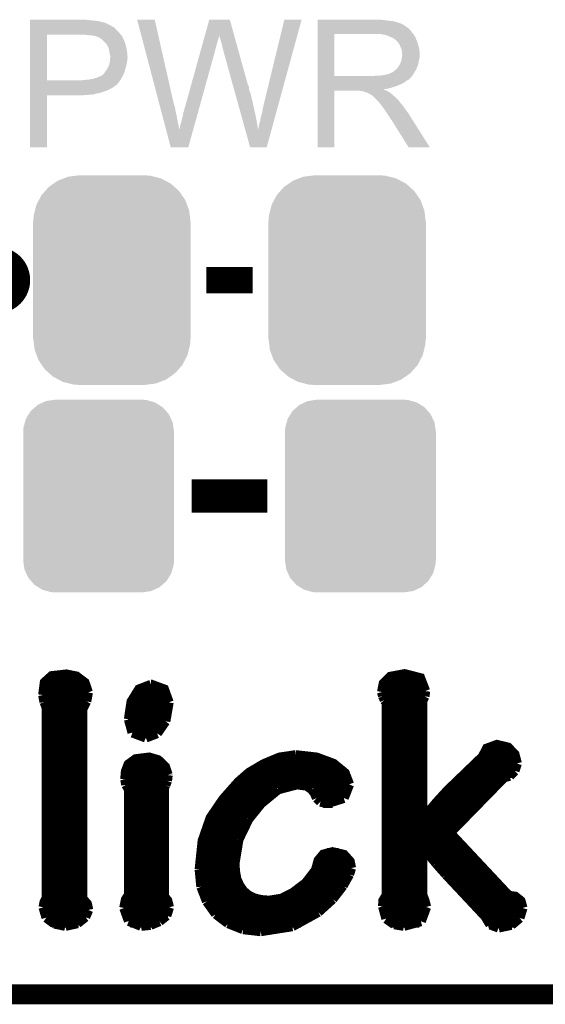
# Model space of a CAD drawing. Extents: x -1.3 to 24.2, y -3.9 to 53.4.
# Tile 9 of 54: x 14.4 to 18.4, y -3.9 to 3.6. Entities that reach past the tile are written whole.
import ezdxf

# ---------------------------------------------------------------- set-up
doc = ezdxf.new("R2010")
doc.units = 0
doc.layers.get('0').update_dxf_attribs({"linetype": 'CONTINUOUS'})
for name, color, linetype in [('SERVO_3_CLICK_V101_GKO', 14, 'CONTINUOUS'), ('SERVO_3_CLICK_V101_GTO', 12, 'CONTINUOUS'), ('SERVO_3_CLICK_V101_GTS', 13, 'CONTINUOUS')]:
    doc.layers.add(name, color=color, linetype=linetype)

# ---------------------------------------------------------------- blocks, each defined once
blk = doc.blocks.new('CUSTOM_59')
for points in [[(-0.518606, 0.650592), (-0.486794, 0.678626), (0.515276, 0.650592), (0.490572, 0.678626)], [(-0.486794, 0.678626), (-0.465932, 0.697008), (0.490572, 0.678626), (0.461224, 0.697008)], [(-0.465932, 0.697008), (-0.425122, 0.715892), (0.461224, 0.697008), (0.431072, 0.715892)], [(-0.425122, 0.715892), (-0.402214, 0.726492), (0.431072, 0.715892), (0.392864, 0.726492)], [(-0.402214, 0.726492), (-0.346074, 0.73466), (0.392864, 0.726492), (0.36342, 0.73466)], [(-0.346074, 0.73466), (-0.33274, 0.7366), (0.36342, 0.73466), (0.33274, 0.7366)], [(-0.555872, 0.591092), (-0.53404, 0.625952), (0.55312, 0.591092), (0.536988, 0.625952)], [(-0.53404, 0.625952), (-0.518606, 0.650592), (0.536988, 0.625952), (0.515276, 0.650592)], [(-0.57464, 0.52344), (-0.563878, 0.562234), (0.572118, 0.52344), (0.566472, 0.562234)], [(-0.563878, 0.562234), (-0.555872, 0.591092), (0.566472, 0.562234), (0.55312, 0.591092)], [(-0.57658, 0.49276), (-0.57464, 0.52344), (0.57658, 0.49276), (0.572118, 0.52344)], [(-0.57658, -0.49276), (-0.57658, 0.49276), (0.57658, -0.49276), (0.57658, 0.49276)], [(-0.572116, -0.52344), (-0.57658, -0.49276), (0.57464, -0.52344), (0.57658, -0.49276)], [(-0.566472, -0.562234), (-0.572116, -0.52344), (0.563876, -0.562234), (0.57464, -0.52344)], [(-0.553118, -0.591092), (-0.566472, -0.562234), (0.555872, -0.591092), (0.563876, -0.562234)], [(-0.536988, -0.625952), (-0.553118, -0.591092), (0.534038, -0.625952), (0.555872, -0.591092)], [(-0.515274, -0.650592), (-0.536988, -0.625952), (0.518606, -0.650592), (0.534038, -0.625952)], [(-0.490572, -0.678626), (-0.515274, -0.650592), (0.486792, -0.678626), (0.518606, -0.650592)], [(-0.461222, -0.697008), (-0.490572, -0.678626), (0.465932, -0.697008), (0.486792, -0.678626)], [(-0.431072, -0.715892), (-0.461222, -0.697008), (0.42512, -0.715892), (0.465932, -0.697008)], [(-0.392862, -0.726492), (-0.431072, -0.715892), (0.402214, -0.726492), (0.42512, -0.715892)], [(-0.36342, -0.73466), (-0.392862, -0.726492), (0.346072, -0.73466), (0.402214, -0.726492)], [(-0.33274, -0.7366), (-0.36342, -0.73466), (0.33274, -0.7366), (0.346072, -0.73466)]]:
    blk.add_solid(points)
blk = doc.blocks.new('CUSTOM_64')
for points in [[(-0.44566, 0.738152), (-0.412794, 0.76087), (0.45012, 0.738152), (0.407388, 0.76087)], [(-0.412794, 0.76087), (-0.368484, 0.777768), (0.407388, 0.76087), (0.3756, 0.777768)], [(-0.368484, 0.777768), (-0.333938, 0.790942), (0.3756, 0.777768), (0.32361, 0.790942)], [(-0.333938, 0.790942), (-0.273256, 0.798498), (0.32361, 0.790942), (0.29379, 0.798498)], [(-0.273256, 0.798498), (-0.25019, 0.80137), (0.29379, 0.798498), (0.25019, 0.80137)], [(-0.538216, 0.649738), (-0.50967, 0.681926), (0.53514, 0.649738), (0.51306, 0.681926)], [(-0.50967, 0.681926), (-0.482218, 0.71288), (0.51306, 0.681926), (0.47841, 0.71288)], [(-0.482218, 0.71288), (-0.44566, 0.738152), (0.47841, 0.71288), (0.45012, 0.738152)], [(-0.577562, 0.575076), (-0.55793, 0.61233), (0.574852, 0.575076), (0.560798, 0.61233)], [(-0.55793, 0.61233), (-0.538216, 0.649738), (0.560798, 0.61233), (0.53514, 0.649738)], [(-0.597996, 0.49319), (-0.587972, 0.533366), (0.595442, 0.49319), (0.590586, 0.533366)], [(-0.587972, 0.533366), (-0.577562, 0.575076), (0.590586, 0.533366), (0.574852, 0.575076)], [(-0.60071, 0.44958), (-0.597996, 0.49319), (0.60071, 0.44958), (0.595442, 0.49319)], [(-0.60198, -0.44958), (-0.60198, 0.44958), (0.60198, -0.44958), (0.60198, 0.44958)], [(-0.59544, -0.49319), (-0.60071, -0.44958), (0.597996, -0.49319), (0.60071, -0.44958)], [(-0.590586, -0.533366), (-0.59544, -0.49319), (0.58797, -0.533366), (0.597996, -0.49319)], [(-0.57485, -0.575076), (-0.590586, -0.533366), (0.577562, -0.575076), (0.58797, -0.533366)], [(-0.560798, -0.61233), (-0.57485, -0.575076), (0.557928, -0.61233), (0.577562, -0.575076)], [(-0.535138, -0.649738), (-0.560798, -0.61233), (0.538216, -0.649738), (0.557928, -0.61233)], [(-0.51306, -0.681926), (-0.535138, -0.649738), (0.509668, -0.681926), (0.538216, -0.649738)], [(-0.478408, -0.71288), (-0.51306, -0.681926), (0.482218, -0.71288), (0.509668, -0.681926)], [(-0.45012, -0.738152), (-0.478408, -0.71288), (0.445658, -0.738152), (0.482218, -0.71288)], [(-0.407386, -0.76087), (-0.45012, -0.738152), (0.412794, -0.76087), (0.445658, -0.738152)], [(-0.3756, -0.777768), (-0.407386, -0.76087), (0.368482, -0.777768), (0.412794, -0.76087)], [(-0.323608, -0.790942), (-0.3756, -0.777768), (0.333938, -0.790942), (0.368482, -0.777768)], [(-0.29379, -0.798498), (-0.323608, -0.790942), (0.273254, -0.798498), (0.333938, -0.790942)], [(-0.25019, -0.80137), (-0.29379, -0.798498), (0.25019, -0.80137), (0.273254, -0.798498)]]:
    blk.add_solid(points)

msp = doc.modelspace()

# ---------------------------------------------------------------- linework, layer by layer
at = {"layer": 'SERVO_3_CLICK_V101_GKO', "const_width": 0.1524}
msp.add_lwpolyline([(-1.27, -3.81), (21.59, -3.81)], dxfattribs=at)
at = {"layer": 'SERVO_3_CLICK_V101_GTO', "const_width": 0.254}
msp.add_lwpolyline([(14.097, 1.651, 1), (14.351, 1.651, 1)], format="xyb", close=True, dxfattribs=at)
at = {"layer": 'SERVO_3_CLICK_V101_GTO'}
for points, const_width in [([(15.8242, 1.651), (16.1798, 1.651)], 0.2032), ([(15.71244, 0), (16.29156, 0)], 0.254), ([(14.57706, -1.52146), (14.58976, -1.42494), (14.6431, -1.37668), (14.75486, -1.36398), (14.83106, -1.37922), (14.89456, -1.42748), (14.91996, -1.50114)], 0.0762), ([(17.16786, -1.4986), (17.18056, -1.43256), (17.23136, -1.38176), (17.34058, -1.36144), (17.45996, -1.39192), (17.49806, -1.49098)], 0.0762), ([(14.58722, -1.43256), (14.89964, -1.43256)], 0.0762), ([(15.23238, -1.70688), (15.2527, -1.57226), (15.31112, -1.47828), (15.40256, -1.44272)], 0.0762), ([(15.40256, -1.44272), (15.4051, -1.44272), (15.50162, -1.47828), (15.53718, -1.57734)], 0.0762), ([(17.18056, -1.43256), (17.4879, -1.43256)], 0.0762), ([(14.57706, -1.50876), (14.91996, -1.50876)], 0.0762), ([(14.57706, -1.52146), (14.58722, -1.5748)], 0.0762), ([(14.90726, -1.56972), (14.91996, -1.50114)], 0.0762), ([(15.28318, -1.50876), (15.52448, -1.50876)], 0.0762), ([(17.16786, -1.4986), (17.17548, -1.52908)], 0.0762), ([(17.1704, -1.50876), (17.49552, -1.50876)], 0.0762), ([(17.17548, -1.52908), (17.18818, -1.55956)], 0.0762), ([(17.4752, -1.56718), (17.49298, -1.53162)], 0.0762), ([(17.49298, -1.53162), (17.49806, -1.49098)], 0.0762), ([(14.58722, -1.5748), (14.605, -1.62052)], 0.0762), ([(14.58976, -1.58496), (14.90218, -1.58496)], 0.0762), ([(14.87678, -1.62814), (14.90726, -1.56972)], 0.0762), ([(15.24762, -1.58496), (15.53718, -1.58496)], 0.0762), ([(15.51178, -1.72212), (15.53718, -1.57734)], 0.0762), ([(17.17548, -3.1369), (17.17802, -3.09372), (17.20342, -3.05054), (17.20342, -1.57988)], 0.0762), ([(17.18818, -1.55956), (17.20342, -1.57988)], 0.0762), ([(17.20342, -1.58496), (17.4752, -1.58496)], 0.0762), ([(17.4752, -2.46634), (17.4752, -1.56718)], 0.0762), ([(14.605, -3.06832), (14.605, -1.62052)], 0.0762), ([(14.605, -1.66116), (14.87678, -1.66116)], 0.0762), ([(14.87678, -3.07848), (14.87678, -1.62814)], 0.0762), ([(15.23238, -1.66116), (15.52956, -1.66116)], 0.0762), ([(17.20342, -1.66116), (17.4752, -1.66116)], 0.0762), ([(14.605, -1.73736), (14.87678, -1.73736)], 0.0762), ([(15.23238, -1.70688), (15.26032, -1.80848)], 0.0762), ([(15.23238, -1.73736), (15.50416, -1.73736)], 0.0762), ([(15.44828, -1.81356), (15.51178, -1.72212)], 0.0762), ([(17.20342, -1.73736), (17.4752, -1.73736)], 0.0762), ([(14.605, -1.81356), (14.87678, -1.81356)], 0.0762), ([(15.26032, -1.80848), (15.36192, -1.84658)], 0.0762), ([(15.26794, -1.81356), (15.44828, -1.81356)], 0.0762), ([(15.36192, -1.84658), (15.44828, -1.81356)], 0.0762), ([(17.20342, -1.81356), (17.4752, -1.81356)], 0.0762), ([(14.605, -1.88976), (14.87678, -1.88976)], 0.0762), ([(17.20342, -1.88976), (17.4752, -1.88976)], 0.0762), ([(17.4752, -2.46634), (17.48028, -2.46888), (17.58696, -2.34188), (17.67078, -2.25044), (17.93748, -1.9939), (17.9705, -1.9304), (18.0467, -1.90246), (18.13052, -1.92278), (18.18132, -1.97612), (18.1991, -2.0447)], 0.0762), ([(14.605, -1.96596), (14.87678, -1.96596)], 0.0762), ([(15.7734, -2.85496), (15.79626, -2.63652), (15.85722, -2.46126), (15.95374, -2.31902), (16.07058, -2.18694), (16.15186, -2.11582), (16.26362, -2.04978), (16.38554, -1.99898), (16.50746, -1.9812)], 0.0762), ([(16.50746, -1.9812), (16.51, -1.9812), (16.66748, -1.99898), (16.79702, -2.04724), (16.88338, -2.11836), (16.9164, -2.20472)], 0.0762), ([(17.20342, -1.96596), (17.4752, -1.96596)], 0.0762), ([(17.94256, -1.96596), (18.17624, -1.96596)], 0.0762), ([(14.605, -2.04216), (14.87678, -2.04216)], 0.0762), ([(15.20444, -2.16662), (15.20952, -2.10566), (15.22984, -2.05232), (15.28572, -2.01168), (15.38732, -1.99898), (15.4559, -2.0193), (15.50924, -2.0701), (15.52956, -2.13106)], 0.0762), ([(15.23746, -2.04216), (15.48384, -2.04216)], 0.0762), ([(16.27632, -2.04216), (16.7894, -2.04216)], 0.0762), ([(17.20342, -2.04216), (17.4752, -2.04216)], 0.0762), ([(17.88668, -2.04216), (18.1991, -2.04216)], 0.0762), ([(18.18132, -2.10058), (18.1991, -2.0447)], 0.0762), ([(14.605, -2.11836), (14.87678, -2.11836)], 0.0762), ([(15.20698, -2.11836), (15.52956, -2.11836)], 0.0762), ([(15.52448, -2.17678), (15.52956, -2.1336)], 0.0762), ([(15.52956, -2.1336), (15.52956, -2.13106)], 0.0762), ([(16.14932, -2.11836), (16.88338, -2.11836)], 0.0762), ([(17.20342, -2.11836), (17.4752, -2.11836)], 0.0762), ([(17.80794, -2.11836), (18.17116, -2.11836)], 0.0762), ([(18.10004, -2.15138), (18.14322, -2.13868)], 0.0762), ([(18.14322, -2.13868), (18.18132, -2.10058)], 0.0762), ([(14.605, -2.19456), (14.87678, -2.19456)], 0.0762), ([(15.20444, -2.16662), (15.21206, -2.20726)], 0.0762), ([(15.20698, -2.19456), (15.5194, -2.19456)], 0.0762), ([(15.21206, -2.20726), (15.23238, -2.24282)], 0.0762), ([(15.50162, -2.23012), (15.51178, -2.2098)], 0.0762), ([(15.51178, -2.2098), (15.52448, -2.17678)], 0.0762), ([(16.0655, -2.19456), (16.91386, -2.19456)], 0.0762), ([(16.37284, -2.24282), (16.51762, -2.20472)], 0.0762), ([(16.51762, -2.20472), (16.59382, -2.21488)], 0.0762), ([(16.59382, -2.21488), (16.63192, -2.24282)], 0.0762), ([(16.87576, -2.30886), (16.9164, -2.20472)], 0.0762), ([(17.20342, -2.19456), (17.4752, -2.19456)], 0.0762), ([(17.68602, -2.57556), (18.10004, -2.15138)], 0.0762), ([(17.7292, -2.19456), (18.05686, -2.19456)], 0.0762), ([(14.605, -2.27076), (14.87678, -2.27076)], 0.0762), ([(15.19682, -3.1496), (15.20952, -3.0861), (15.23238, -3.05054), (15.23238, -2.24282)], 0.0762), ([(15.23238, -2.27076), (15.50162, -2.27076)], 0.0762), ([(15.50162, -3.06324), (15.50162, -2.23012)], 0.0762), ([(15.99438, -2.27076), (16.32966, -2.27076)], 0.0762), ([(16.2433, -2.3495), (16.37284, -2.24282)], 0.0762), ([(16.63192, -2.24282), (16.65478, -2.2733)], 0.0762), ([(16.65224, -2.27076), (16.90116, -2.27076)], 0.0762), ([(16.65478, -2.2733), (16.67002, -2.30886)], 0.0762), ([(17.20342, -2.27076), (17.4752, -2.27076)], 0.0762), ([(17.653, -2.27076), (17.9832, -2.27076)], 0.0762), ([(14.605, -2.34696), (14.87678, -2.34696)], 0.0762), ([(15.23238, -2.34696), (15.50162, -2.34696)], 0.0762), ([(15.93088, -2.34696), (16.24584, -2.34696)], 0.0762), ([(16.14678, -2.46888), (16.2433, -2.3495)], 0.0762), ([(16.67002, -2.30886), (16.69796, -2.3368)], 0.0762), ([(16.69796, -2.3368), (16.74622, -2.3495)], 0.0762), ([(16.71828, -2.34696), (16.7894, -2.34696)], 0.0762), ([(16.74622, -2.3495), (16.87576, -2.30886)], 0.0762), ([(17.20342, -2.34696), (17.4752, -2.34696)], 0.0762), ([(17.58442, -2.34696), (17.90954, -2.34696)], 0.0762), ([(14.605, -2.42316), (14.87678, -2.42316)], 0.0762), ([(15.23238, -2.42316), (15.50162, -2.42316)], 0.0762), ([(15.88008, -2.42316), (16.1798, -2.42316)], 0.0762), ([(17.20342, -2.42316), (17.4752, -2.42316)], 0.0762), ([(17.51838, -2.42316), (17.83588, -2.42316)], 0.0762), ([(14.605, -2.49936), (14.87678, -2.49936)], 0.0762), ([(15.23238, -2.49936), (15.50162, -2.49936)], 0.0762), ([(15.83944, -2.49936), (16.129, -2.49936)], 0.0762), ([(16.07058, -2.62636), (16.14678, -2.46888)], 0.0762), ([(17.20342, -2.49936), (17.75968, -2.49936)], 0.0762), ([(14.605, -2.57556), (14.87678, -2.57556)], 0.0762), ([(15.23238, -2.57556), (15.50162, -2.57556)], 0.0762), ([(15.8115, -2.57556), (16.0909, -2.57556)], 0.0762), ([(17.20342, -2.57556), (17.68602, -2.57556)], 0.0762), ([(17.68602, -2.57556), (18.1356, -3.05562), (18.1864, -3.06324), (18.22704, -3.09626), (18.24228, -3.1496)], 0.0762), ([(14.605, -2.65176), (14.87678, -2.65176)], 0.0762), ([(15.23238, -2.65176), (15.50162, -2.65176)], 0.0762), ([(15.79118, -2.65176), (16.06296, -2.65176)], 0.0762), ([(16.0401, -2.81178), (16.07058, -2.62636)], 0.0762), ([(17.20342, -2.65176), (17.75714, -2.65176)], 0.0762), ([(14.605, -2.72796), (14.87678, -2.72796)], 0.0762), ([(15.23238, -2.72796), (15.50162, -2.72796)], 0.0762), ([(15.77848, -2.72796), (16.04518, -2.72796)], 0.0762), ([(16.0401, -2.81178), (16.04518, -2.87528), (16.05534, -2.93116), (16.0782, -2.97942), (16.10614, -3.02006), (16.14424, -3.05308), (16.18996, -3.07594), (16.2433, -3.08864), (16.30426, -3.09372), (16.40078, -3.07848), (16.48968, -3.03276), (16.5862, -2.9591), (16.6624, -2.86004), (16.68272, -2.78638), (16.72082, -2.74066), (16.7894, -2.72288), (16.87576, -2.7432), (16.92148, -2.794), (16.93164, -2.8448)], 0.0762), ([(16.74622, -2.72796), (16.83766, -2.72796)], 0.0762), ([(17.20342, -2.72796), (17.4752, -2.72796)], 0.0762), ([(17.4752, -2.68478), (17.48028, -2.68224)], 0.0762), ([(17.4752, -3.04546), (17.4752, -2.68478)], 0.0762), ([(17.48028, -2.68224), (17.58188, -2.8067)], 0.0762), ([(17.51584, -2.72796), (17.82826, -2.72796)], 0.0762), ([(14.605, -2.80416), (14.87678, -2.80416)], 0.0762), ([(15.23238, -2.80416), (15.50162, -2.80416)], 0.0762), ([(15.7734, -2.80416), (16.0401, -2.80416)], 0.0762), ([(16.67764, -2.80416), (16.92402, -2.80416)], 0.0762), ([(17.20342, -2.80416), (17.4752, -2.80416)], 0.0762), ([(17.57934, -2.80416), (17.89938, -2.80416)], 0.0762), ([(17.58188, -2.8067), (17.65808, -2.89306)], 0.0762), ([(14.605, -2.88036), (14.87678, -2.88036)], 0.0762), ([(15.23238, -2.88036), (15.50162, -2.88036)], 0.0762), ([(15.7734, -2.85496), (15.7861, -2.98704)], 0.0762), ([(15.7734, -2.88036), (16.04518, -2.88036)], 0.0762), ([(16.6497, -2.88036), (16.92148, -2.88036)], 0.0762), ([(16.86814, -2.97942), (16.9164, -2.89306)], 0.0762), ([(16.9164, -2.89306), (16.93164, -2.8448)], 0.0762), ([(17.20342, -2.88036), (17.4752, -2.88036)], 0.0762), ([(17.64538, -2.88036), (17.9705, -2.88036)], 0.0762), ([(17.65808, -2.89306), (17.9578, -3.2131)], 0.0762), ([(14.605, -2.95656), (14.87678, -2.95656)], 0.0762), ([(15.23238, -2.95656), (15.50162, -2.95656)], 0.0762), ([(15.78102, -2.95656), (16.0655, -2.95656)], 0.0762), ([(16.58874, -2.95656), (16.88338, -2.95656)], 0.0762), ([(17.20342, -2.95656), (17.4752, -2.95656)], 0.0762), ([(17.7165, -2.95656), (18.04162, -2.95656)], 0.0762), ([(14.605, -3.03276), (14.87678, -3.03276)], 0.0762), ([(15.23238, -3.03276), (15.50162, -3.03276)], 0.0762), ([(15.7861, -2.98704), (15.82928, -3.0988)], 0.0762), ([(15.80134, -3.03276), (16.11884, -3.03276)], 0.0762), ([(16.49222, -3.03276), (16.83004, -3.03276)], 0.0762), ([(16.7894, -3.08102), (16.86814, -2.97942)], 0.0762), ([(17.20342, -3.03276), (17.4752, -3.03276)], 0.0762), ([(17.4752, -3.04546), (17.49298, -3.09372), (17.50568, -3.14198)], 0.0762), ([(17.78762, -3.03276), (18.11274, -3.03276)], 0.0762), ([(14.5796, -3.14452), (14.58722, -3.10642), (14.605, -3.06832)], 0.0762), ([(14.58722, -3.10896), (14.90472, -3.10896)], 0.0762), ([(14.87678, -3.07848), (14.91234, -3.11912), (14.9225, -3.16484)], 0.0762), ([(15.2019, -3.10896), (15.5321, -3.10896)], 0.0762), ([(15.50162, -3.06324), (15.52702, -3.09372), (15.53972, -3.14452)], 0.0762), ([(15.82928, -3.0988), (15.89786, -3.19532)], 0.0762), ([(15.83436, -3.10896), (16.764, -3.10896)], 0.0762), ([(16.68018, -3.18008), (16.7894, -3.08102)], 0.0762), ([(17.17548, -3.10896), (17.5006, -3.10896)], 0.0762), ([(17.85874, -3.10896), (18.23212, -3.10896)], 0.0762), ([(14.5796, -3.14452), (14.60246, -3.22326)], 0.0762), ([(14.58468, -3.18516), (14.91996, -3.18516)], 0.0762), ([(14.89964, -3.21818), (14.9225, -3.16484)], 0.0762), ([(15.19682, -3.1496), (15.23238, -3.24866)], 0.0762), ([(15.19936, -3.18516), (15.5321, -3.18516)], 0.0762), ([(15.5194, -3.20802), (15.53972, -3.14452)], 0.0762), ([(15.89024, -3.18516), (16.67256, -3.18516)], 0.0762), ([(15.89786, -3.19532), (15.99184, -3.26644)], 0.0762), ([(16.48206, -3.2893), (16.68018, -3.18008)], 0.0762), ([(17.17548, -3.1369), (17.20088, -3.23088)], 0.0762), ([(17.18056, -3.18516), (17.50314, -3.18516)], 0.0762), ([(17.46504, -3.2512), (17.50568, -3.14198)], 0.0762), ([(17.92986, -3.18516), (18.2372, -3.18516)], 0.0762), ([(18.21942, -3.2258), (18.24228, -3.1496)], 0.0762), ([(14.60246, -3.22326), (14.66342, -3.26898)], 0.0762), ([(14.64564, -3.26136), (14.84884, -3.26136)], 0.0762), ([(14.66342, -3.26898), (14.74724, -3.28676)], 0.0762), ([(14.74724, -3.28676), (14.83868, -3.26644)], 0.0762), ([(14.83868, -3.26644), (14.89964, -3.21818)], 0.0762), ([(15.23238, -3.24866), (15.32636, -3.28676)], 0.0762), ([(15.24508, -3.26136), (15.45082, -3.26136)], 0.0762), ([(15.39748, -3.27914), (15.46606, -3.2512)], 0.0762), ([(15.46606, -3.2512), (15.5194, -3.20802)], 0.0762), ([(15.98422, -3.26136), (16.5481, -3.26136)], 0.0762), ([(15.99184, -3.26644), (16.10614, -3.31216)], 0.0762), ([(17.20088, -3.23088), (17.26184, -3.27406)], 0.0762), ([(17.23136, -3.26136), (17.45234, -3.26136)], 0.0762), ([(17.26184, -3.27406), (17.3355, -3.28676)], 0.0762), ([(17.3355, -3.28676), (17.46504, -3.2512)], 0.0762), ([(17.9578, -3.2131), (17.9959, -3.2766)], 0.0762), ([(17.98066, -3.26136), (18.1864, -3.26136)], 0.0762), ([(18.15592, -3.27914), (18.21942, -3.2258)], 0.0762), ([(15.32636, -3.28676), (15.39748, -3.27914)], 0.0762), ([(16.10614, -3.31216), (16.24076, -3.3274)], 0.0762), ([(16.24076, -3.3274), (16.48206, -3.2893)], 0.0762), ([(17.9959, -3.2766), (18.0594, -3.29946)], 0.0762), ([(18.0594, -3.29946), (18.15592, -3.27914)], 0.0762)]:
    msp.add_lwpolyline(points, dxfattribs=dict(at, const_width=const_width))
for points in [[(14.47802, 3.63982), (14.478022, 3.64236), (14.9225, 3.63982), (14.899638, 3.64236)], [(14.47802, 3.63474), (14.47802, 3.63982), (14.9733, 3.63474), (14.9225, 3.63982)], [(14.47802, 3.6322), (14.47802, 3.63474), (14.993622, 3.6322), (14.9733, 3.63474)], [(14.47802, 3.62966), (14.47802, 3.6322), (15.00632, 3.62966), (14.996162, 3.6322)], [(14.47802, 3.62712), (14.47802, 3.62966), (15.01902, 3.62712), (15.00632, 3.62966)], [(14.47802, 3.61696), (14.47802, 3.62712), (15.05458, 3.61696), (15.01902, 3.62712)], [(14.47802, 3.59664), (14.47802, 3.61696), (15.095218, 3.59664), (15.05458, 3.61696)], [(15.295912, 3.642342), (15.295906, 3.642358), (15.430504, 3.642342), (15.295906, 3.642358)], [(15.464244, 3.002278), (15.295912, 3.642342), (15.57528, 3.002278), (15.430504, 3.642342)], [(15.814004, 3.522944), (15.847072, 3.642344), (16.03761, 3.522944), (16.004544, 3.642344)], [(15.847072, 3.642344), (15.847078, 3.64236), (16.004544, 3.642344), (15.847078, 3.64236)], [(16.2687, 3.01498), (16.42111, 3.642332), (16.381618, 3.01498), (16.553174, 3.642332)], [(16.42111, 3.642332), (16.421118, 3.64236), (16.553174, 3.642332), (16.421118, 3.64236)], [(16.67512, 3.63982), (16.675122, 3.64236), (17.18056, 3.63982), (17.15262, 3.64236)], [(16.67512, 3.63474), (16.67512, 3.63982), (17.213578, 3.63474), (17.18056, 3.63982)], [(16.67512, 3.6322), (16.67512, 3.63474), (17.2466, 3.6322), (17.213578, 3.63474)], [(16.67512, 3.62458), (16.67512, 3.6322), (17.277078, 3.62458), (17.2466, 3.6322)], [(16.67512, 3.6195), (16.67512, 3.62458), (17.292322, 3.6195), (17.277078, 3.62458)], [(16.67512, 3.61696), (16.67512, 3.6195), (17.305022, 3.61696), (17.292322, 3.6195)], [(16.67512, 3.616938), (16.67512, 3.61696), (17.30756, 3.616938), (17.305022, 3.61696)], [(16.67512, 3.614414), (16.67512, 3.616938), (17.307574, 3.614414), (17.30756, 3.616938)], [(16.67512, 3.60934), (16.67512, 3.614414), (17.31772, 3.60934), (17.307574, 3.614414)], [(14.478018, 3.54838), (14.47802, 3.57124), (15.15364, 3.54838), (15.130782, 3.57124)], [(14.478018, 3.53314), (14.478018, 3.54838), (15.16634, 3.53314), (15.15364, 3.54838)], [(14.47802, 3.586478), (14.47802, 3.59664), (15.113, 3.586478), (15.095218, 3.59664)], [(14.47802, 3.58394), (14.47802, 3.586478), (15.115544, 3.58394), (15.113, 3.586478)], [(14.47802, 3.581396), (14.47802, 3.58394), (15.123162, 3.581396), (15.115544, 3.58394)], [(14.47802, 3.57124), (14.47802, 3.581396), (15.130782, 3.57124), (15.123162, 3.581396)], [(16.675118, 3.54584), (16.67512, 3.566158), (17.39646, 3.54584), (17.381222, 3.566158)], [(16.675118, 3.53314), (16.675118, 3.54584), (17.406338, 3.53314), (17.39646, 3.54584)], [(16.67512, 3.604258), (16.67512, 3.60934), (17.330422, 3.604258), (17.31772, 3.60934)], [(16.67512, 3.5941), (16.67512, 3.604258), (17.34566, 3.5941), (17.330422, 3.604258)], [(16.67512, 3.5814), (16.67512, 3.5941), (17.36344, 3.5814), (17.34566, 3.5941)], [(16.67512, 3.566158), (16.67512, 3.5814), (17.381222, 3.566158), (17.36344, 3.5814)], [(14.47801, 3.177562), (14.478018, 3.52806), (14.60754, 3.177562), (14.607562, 3.52806)], [(14.478018, 3.52806), (14.478018, 3.53314), (15.170694, 3.52806), (15.16634, 3.53314)], [(14.91234, 3.52552), (14.88694, 3.52806), (15.172872, 3.52552), (15.170694, 3.52806)], [(14.932662, 3.52298), (14.91234, 3.52552), (15.175048, 3.52298), (15.172872, 3.52552)], [(14.970762, 3.5179), (14.950442, 3.52298), (15.179402, 3.5179), (15.175048, 3.52298)], [(14.975844, 3.517898), (14.970762, 3.5179), (15.179404, 3.517898), (15.179402, 3.5179)], [(14.982618, 3.515358), (14.975844, 3.517898), (15.18158, 3.515358), (15.179404, 3.517898)], [(14.99616, 3.51028), (14.982618, 3.515358), (15.183838, 3.51028), (15.18158, 3.515358)], [(15.0114, 3.50266), (14.99616, 3.51028), (15.187226, 3.50266), (15.183838, 3.51028)], [(15.0241, 3.4925), (15.0114, 3.50266), (15.191742, 3.4925), (15.187226, 3.50266)], [(15.02728, 3.489956), (15.0241, 3.4925), (15.19428, 3.489956), (15.191742, 3.4925)], [(15.0368, 3.48234), (15.02728, 3.489956), (15.19682, 3.48234), (15.19428, 3.489956)], [(15.049498, 3.469642), (15.0368, 3.48234), (15.2019, 3.469642), (15.19682, 3.48234)], [(15.05204, 3.4671), (15.049498, 3.469642), (15.202748, 3.4671), (15.2019, 3.469642)], [(15.05713, 3.45948), (15.05204, 3.4671), (15.205286, 3.45948), (15.202748, 3.4671)], [(15.792912, 3.44678), (15.79854, 3.4671), (15.90294, 3.44678), (15.90802, 3.4671)], [(15.79854, 3.4671), (15.803464, 3.48488), (15.90802, 3.4671), (15.9131, 3.48488)], [(15.803464, 3.48488), (15.807684, 3.50012), (15.9131, 3.48488), (15.918178, 3.50012)], [(15.807684, 3.50012), (15.8112, 3.512818), (15.918178, 3.50012), (15.92072, 3.512818)], [(15.8112, 3.512818), (15.81331, 3.520434), (15.92072, 3.512818), (15.92072, 3.520434)], [(15.81331, 3.520434), (15.814004, 3.522944), (15.92072, 3.520434), (15.923222, 3.522944)], [(15.92326, 3.520444), (15.923222, 3.522944), (16.038302, 3.520444), (16.03761, 3.522944)], [(15.93088, 3.49758), (15.92326, 3.520444), (16.044634, 3.49758), (16.038302, 3.520444)], [(15.93596, 3.4798), (15.93088, 3.49758), (16.049558, 3.4798), (16.044634, 3.49758)], [(15.94104, 3.45948), (15.93596, 3.4798), (16.055184, 3.45948), (16.049558, 3.4798)], [(16.675112, 3.210582), (16.675118, 3.53312), (16.80464, 3.210582), (16.804642, 3.53312)], [(16.675118, 3.53312), (16.675118, 3.53314), (16.804642, 3.53312), (17.11198, 3.53314)], [(17.183102, 3.52806), (17.150082, 3.53314), (17.410288, 3.52806), (17.406338, 3.53314)], [(17.201742, 3.522976), (17.183102, 3.52806), (17.41424, 3.522976), (17.410288, 3.52806)], [(17.21104, 3.52044), (17.201742, 3.522976), (17.414262, 3.52044), (17.41424, 3.522976)], [(17.211068, 3.520426), (17.21104, 3.52044), (17.416786, 3.520426), (17.414262, 3.52044)], [(17.23136, 3.51028), (17.211068, 3.520426), (17.42186, 3.51028), (17.416786, 3.520426)], [(17.251682, 3.502658), (17.23136, 3.51028), (17.42491, 3.502658), (17.42186, 3.51028)], [(17.258454, 3.49758), (17.251682, 3.502658), (17.42694, 3.49758), (17.42491, 3.502658)], [(17.26184, 3.49504), (17.258454, 3.49758), (17.42803, 3.49504), (17.42694, 3.49758)], [(17.269464, 3.48996), (17.26184, 3.49504), (17.430206, 3.48996), (17.42803, 3.49504)], [(17.272006, 3.489954), (17.269464, 3.48996), (17.43021, 3.489954), (17.430206, 3.48996)], [(17.280892, 3.4798), (17.272006, 3.489954), (17.43456, 3.4798), (17.43021, 3.489954)], [(17.28978, 3.469642), (17.280892, 3.4798), (17.437946, 3.469642), (17.43456, 3.4798)], [(17.298852, 3.45694), (17.28978, 3.469642), (17.44218, 3.45694), (17.437946, 3.469642)], [(15.059666, 3.459468), (15.05713, 3.45948), (15.20529, 3.459468), (15.205286, 3.45948)], [(15.062564, 3.4544), (15.059666, 3.459468), (15.206978, 3.4544), (15.20529, 3.459468)], [(15.06982, 3.4417), (15.062564, 3.4544), (15.210156, 3.4417), (15.206978, 3.4544)], [(15.073632, 3.43408), (15.06982, 3.4417), (15.21206, 3.43408), (15.210156, 3.4417)], [(15.077442, 3.426458), (15.073632, 3.43408), (15.213754, 3.426458), (15.21206, 3.43408)], [(15.081252, 3.411218), (15.077442, 3.426458), (15.21714, 3.411218), (15.213754, 3.426458)], [(15.08252, 3.40614), (15.081252, 3.411218), (15.217648, 3.40614), (15.21714, 3.411218)], [(15.08506, 3.3909), (15.08252, 3.40614), (15.219172, 3.3909), (15.217648, 3.40614)], [(15.086076, 3.38582), (15.08506, 3.3909), (15.21968, 3.38582), (15.219172, 3.3909)], [(15.664182, 2.981962), (15.78236, 3.40868), (15.774398, 2.981962), (15.89278, 3.40868)], [(15.78236, 3.40868), (15.787988, 3.429), (15.89278, 3.40868), (15.89786, 3.429)], [(15.787988, 3.429), (15.792912, 3.44678), (15.89786, 3.429), (15.90294, 3.44678)], [(15.94612, 3.441702), (15.94104, 3.45948), (16.060108, 3.441702), (16.055184, 3.45948)], [(15.94866, 3.42646), (15.94612, 3.441702), (16.064328, 3.42646), (16.060108, 3.441702)], [(15.9512, 3.418842), (15.94866, 3.42646), (16.066438, 3.418842), (16.064328, 3.42646)], [(15.953738, 3.413764), (15.9512, 3.418842), (16.067844, 3.413764), (16.066438, 3.418842)], [(15.95374, 3.408682), (15.953738, 3.413764), (16.069252, 3.408682), (16.067844, 3.413764)], [(16.026316, 3.147056), (15.95374, 3.408682), (16.141702, 3.147056), (16.069252, 3.408682)], [(17.30248, 3.45186), (17.298852, 3.45694), (17.443706, 3.45186), (17.44218, 3.45694)], [(17.3101, 3.431542), (17.30248, 3.45186), (17.4498, 3.431542), (17.443706, 3.45186)], [(17.3101, 3.43154), (17.3101, 3.431542), (17.449802, 3.43154), (17.4498, 3.431542)], [(17.31772, 3.416296), (17.3101, 3.43154), (17.45285, 3.416296), (17.449802, 3.43154)], [(17.319172, 3.406138), (17.31772, 3.416296), (17.45488, 3.406138), (17.45285, 3.416296)], [(17.32026, 3.398518), (17.319172, 3.406138), (17.45488, 3.398518), (17.45488, 3.406138)], [(17.320262, 3.385818), (17.32026, 3.398518), (17.45488, 3.385818), (17.45488, 3.398518)], [(15.083026, 3.302), (15.0876, 3.324858), (15.2146, 3.302), (15.21917, 3.324858)], [(15.09014, 3.365498), (15.086076, 3.38582), (15.221528, 3.365498), (15.21968, 3.38582)], [(15.0876, 3.324858), (15.08781, 3.327398), (15.21917, 3.324858), (15.21968, 3.327398)], [(15.08781, 3.327398), (15.088658, 3.337558), (15.21968, 3.327398), (15.21968, 3.337558)], [(15.088658, 3.337558), (15.089504, 3.347718), (15.21968, 3.337558), (15.22222, 3.347718)], [(15.089504, 3.347718), (15.09014, 3.35534), (15.22222, 3.347718), (15.22222, 3.35534)], [(15.09014, 3.357882), (15.09014, 3.365498), (15.22222, 3.357882), (15.221528, 3.365498)], [(15.09014, 3.35534), (15.09014, 3.357882), (15.22222, 3.35534), (15.22222, 3.357882)], [(17.305018, 3.301998), (17.310098, 3.3147), (17.443796, 3.301998), (17.44726, 3.3147)], [(17.310098, 3.3147), (17.315178, 3.327398), (17.44726, 3.3147), (17.449798, 3.327398)], [(17.315178, 3.327398), (17.317718, 3.3401), (17.449798, 3.327398), (17.45234, 3.3401)], [(17.317718, 3.3401), (17.31772, 3.340102), (17.45234, 3.3401), (17.45234, 3.340102)], [(17.31772, 3.340102), (17.31917, 3.350258), (17.45234, 3.340102), (17.45488, 3.350258)], [(17.31917, 3.350258), (17.3228, 3.37566), (17.45488, 3.350258), (17.45488, 3.37566)], [(17.3228, 3.378196), (17.320262, 3.385818), (17.45488, 3.378196), (17.45488, 3.385818)], [(17.3228, 3.37566), (17.3228, 3.378196), (17.45488, 3.37566), (17.45488, 3.378196)], [(15.045942, 3.235958), (15.052038, 3.246118), (15.19682, 3.235958), (15.199722, 3.246118)], [(15.052038, 3.246118), (15.058134, 3.25374), (15.199722, 3.246118), (15.2019, 3.25374)], [(15.058134, 3.25374), (15.0622, 3.258822), (15.2019, 3.25374), (15.203462, 3.258822)], [(15.0622, 3.258822), (15.07236, 3.2766), (15.203462, 3.258822), (15.208934, 3.2766)], [(15.07236, 3.2766), (15.076874, 3.286758), (15.208934, 3.2766), (15.21206, 3.286758)], [(15.076874, 3.286758), (15.082518, 3.299458), (15.21206, 3.286758), (15.214176, 3.299458)], [(15.082518, 3.299458), (15.083026, 3.302), (15.214176, 3.299458), (15.2146, 3.302)], [(17.236442, 3.23596), (17.249138, 3.24104), (17.413606, 3.23596), (17.416568, 3.24104)], [(17.249138, 3.24104), (17.271364, 3.25882), (17.416568, 3.24104), (17.42694, 3.25882)], [(17.271364, 3.25882), (17.274538, 3.261358), (17.42694, 3.25882), (17.428092, 3.261358)], [(17.274538, 3.261358), (17.287238, 3.274058), (17.428092, 3.261358), (17.433866, 3.274058)], [(17.287238, 3.274058), (17.294858, 3.286758), (17.433866, 3.274058), (17.43964, 3.286758)], [(17.294858, 3.286758), (17.297398, 3.2893), (17.43964, 3.286758), (17.440332, 3.2893)], [(17.297398, 3.2893), (17.29994, 3.294378), (17.440332, 3.2893), (17.441718, 3.294378)], [(17.29994, 3.294378), (17.305018, 3.301998), (17.441718, 3.294378), (17.443796, 3.301998)], [(14.47801, 3.17754), (14.47801, 3.177562), (14.869158, 3.17754), (14.60754, 3.177562)], [(14.47801, 3.164838), (14.47801, 3.17754), (15.156178, 3.164838), (15.165252, 3.17754)], [(14.47801, 3.149594), (14.47801, 3.164838), (15.14094, 3.149594), (15.156178, 3.164838)], [(14.869158, 3.17754), (14.879318, 3.18008), (15.165252, 3.17754), (15.167066, 3.18008)], [(14.889478, 3.18008), (14.902168, 3.182618), (15.167066, 3.18008), (15.16888, 3.182618)], [(14.902168, 3.182618), (14.90218, 3.18262), (15.16888, 3.182618), (15.16888, 3.18262)], [(14.90218, 3.18262), (14.927582, 3.18516), (15.16888, 3.18262), (15.170332, 3.18516)], [(14.927582, 3.18516), (14.95806, 3.19024), (15.170332, 3.18516), (15.173234, 3.19024)], [(14.95806, 3.19024), (14.986, 3.197858), (15.173234, 3.19024), (15.177588, 3.197858)], [(14.986, 3.197858), (15.01394, 3.21056), (15.177588, 3.197858), (15.184846, 3.21056)], [(15.01394, 3.21056), (15.026636, 3.21564), (15.184846, 3.21056), (15.187748, 3.21564)], [(15.026636, 3.21564), (15.029174, 3.218178), (15.187748, 3.21564), (15.1892, 3.218178)], [(15.029174, 3.218178), (15.044418, 3.233418), (15.1892, 3.218178), (15.19573, 3.233418)], [(15.044418, 3.233418), (15.045942, 3.235958), (15.19573, 3.233418), (15.19682, 3.235958)], [(16.67511, 3.19786), (16.675112, 3.2004), (17.386294, 3.19786), (17.38884, 3.2004)], [(16.67511, 3.197846), (16.67511, 3.19786), (17.383754, 3.197846), (17.386294, 3.19786)], [(16.67511, 3.19278), (16.67511, 3.197846), (17.381218, 3.19278), (17.383754, 3.197846)], [(16.67511, 3.1877), (16.67511, 3.19278), (17.37614, 3.1877), (17.381218, 3.19278)], [(16.67511, 3.18262), (16.67511, 3.1877), (17.368518, 3.18262), (17.37614, 3.1877)], [(16.67511, 3.177538), (16.67511, 3.18262), (17.35836, 3.177538), (17.368518, 3.18262)], [(16.67511, 3.1623), (16.67511, 3.177538), (17.338038, 3.1623), (17.35836, 3.177538)], [(16.67511, 3.14706), (16.67511, 3.1623), (17.30756, 3.14706), (17.338038, 3.1623)], [(16.675112, 3.21056), (16.675112, 3.210582), (17.096738, 3.21056), (16.80464, 3.210582)], [(16.675112, 3.2004), (16.675112, 3.21056), (17.38884, 3.2004), (17.396968, 3.21056)], [(17.096738, 3.21056), (17.111978, 3.2131), (17.396968, 3.21056), (17.399, 3.2131)], [(17.132298, 3.2131), (17.178018, 3.21818), (17.399, 3.2131), (17.402386, 3.21818)], [(17.178018, 3.21818), (17.200882, 3.22326), (17.402386, 3.21818), (17.405774, 3.22326)], [(17.200882, 3.22326), (17.218656, 3.22834), (17.405774, 3.22326), (17.409162, 3.22834)], [(17.223734, 3.22834), (17.228818, 3.233416), (17.409162, 3.22834), (17.412122, 3.233416)], [(17.228818, 3.233416), (17.236442, 3.23596), (17.412122, 3.233416), (17.413606, 3.23596)], [(14.478008, 3.10642), (14.47801, 3.12166), (15.07744, 3.10642), (15.107918, 3.12166)], [(14.478008, 3.0988), (14.478008, 3.10642), (15.05966, 3.0988), (15.07744, 3.10642)], [(14.478008, 3.08356), (14.478008, 3.0988), (15.013938, 3.08356), (15.05966, 3.0988)], [(14.47801, 3.147054), (14.47801, 3.149594), (15.140934, 3.147054), (15.14094, 3.149594)], [(14.47801, 3.13944), (14.47801, 3.147054), (15.133316, 3.13944), (15.140934, 3.147054)], [(14.47801, 3.136896), (14.47801, 3.13944), (15.125698, 3.136896), (15.133316, 3.13944)], [(14.47801, 3.12928), (14.47801, 3.136896), (15.118078, 3.12928), (15.125698, 3.136896)], [(14.47801, 3.12166), (14.47801, 3.12928), (15.107918, 3.12166), (15.118078, 3.12928)], [(16.028428, 3.139438), (16.026316, 3.147056), (16.146782, 3.139438), (16.141702, 3.147056)], [(16.031246, 3.12928), (16.028428, 3.139438), (16.14932, 3.12928), (16.146782, 3.139438)], [(16.03477, 3.11658), (16.031246, 3.12928), (16.15186, 3.11658), (16.14932, 3.12928)], [(16.039702, 3.098798), (16.03477, 3.11658), (16.154402, 3.098798), (16.15186, 3.11658)], [(16.044634, 3.081018), (16.039702, 3.098798), (16.16202, 3.081018), (16.154402, 3.098798)], [(16.6751, 2.667022), (16.675108, 3.098778), (16.804618, 2.667022), (16.80464, 3.098778)], [(16.675108, 3.108958), (16.67511, 3.111466), (17.183104, 3.108958), (17.180592, 3.111466)], [(16.675108, 3.0988), (16.675108, 3.108958), (17.20342, 3.0988), (17.183104, 3.108958)], [(16.675108, 3.098778), (16.675108, 3.0988), (16.80464, 3.098778), (16.997678, 3.0988)], [(16.67511, 3.13182), (16.67511, 3.14706), (17.271998, 3.13182), (17.30756, 3.14706)], [(16.67511, 3.12674), (16.67511, 3.13182), (17.251682, 3.12674), (17.271998, 3.13182)], [(16.67511, 3.11912), (16.67511, 3.12674), (17.228818, 3.11912), (17.251682, 3.12674)], [(16.67511, 3.11404), (16.67511, 3.11912), (17.205958, 3.11404), (17.228818, 3.11912)], [(16.67511, 3.111466), (16.67511, 3.11404), (17.180592, 3.111466), (17.205958, 3.11404)], [(17.007838, 3.09626), (16.997678, 3.0988), (17.208498, 3.09626), (17.20342, 3.0988)], [(17.023074, 3.093726), (17.020534, 3.09626), (17.212722, 3.093726), (17.208498, 3.09626)], [(17.025616, 3.09372), (17.023074, 3.093726), (17.212732, 3.09372), (17.212722, 3.093726)], [(17.048482, 3.0861), (17.025616, 3.09372), (17.225434, 3.0861), (17.212732, 3.09372)], [(14.478, 2.667022), (14.478008, 3.063218), (14.607518, 2.667022), (14.60754, 3.063218)], [(14.478008, 3.07848), (14.478008, 3.08356), (14.98854, 3.07848), (15.013938, 3.08356)], [(14.478008, 3.07086), (14.478008, 3.07848), (14.960598, 3.07086), (14.98854, 3.07848)], [(14.478008, 3.06832), (14.478008, 3.07086), (14.93012, 3.06832), (14.960598, 3.07086)], [(14.478008, 3.06578), (14.478008, 3.06832), (14.89456, 3.06578), (14.93012, 3.06832)], [(14.478008, 3.06324), (14.478008, 3.06578), (14.856462, 3.06324), (14.89456, 3.06578)], [(14.478008, 3.063218), (14.478008, 3.06324), (14.60754, 3.063218), (14.856462, 3.06324)], [(16.05027, 3.0607), (16.044634, 3.081018), (16.1671, 3.0607), (16.16202, 3.081018)], [(16.057316, 3.0353), (16.05027, 3.0607), (16.17218, 3.0353), (16.1671, 3.0607)], [(16.064362, 3.0099), (16.057316, 3.0353), (16.1798, 3.0099), (16.17218, 3.0353)], [(16.25854, 2.9718), (16.2687, 3.01498), (16.36981, 2.9718), (16.381618, 3.01498)], [(17.058638, 3.083562), (17.048482, 3.0861), (17.229664, 3.083562), (17.225434, 3.0861)], [(17.062452, 3.08102), (17.058638, 3.083562), (17.2339, 3.08102), (17.229664, 3.083562)], [(17.073876, 3.073402), (17.062452, 3.08102), (17.243424, 3.073402), (17.2339, 3.08102)], [(17.081498, 3.070862), (17.073876, 3.073402), (17.246598, 3.070862), (17.243424, 3.073402)], [(17.084018, 3.07086), (17.081498, 3.070862), (17.2466, 3.07086), (17.246598, 3.070862)], [(17.08404, 3.068332), (17.084018, 3.07086), (17.24913, 3.068332), (17.2466, 3.07086)], [(17.096738, 3.060702), (17.08404, 3.068332), (17.25676, 3.060702), (17.24913, 3.068332)], [(17.096742, 3.060698), (17.096738, 3.060702), (17.256764, 3.060698), (17.25676, 3.060702)], [(17.099282, 3.058158), (17.096742, 3.060698), (17.26184, 3.058158), (17.256764, 3.060698)], [(17.129762, 3.027678), (17.099282, 3.058158), (17.29232, 3.027678), (17.26184, 3.058158)], [(17.137378, 3.02006), (17.129762, 3.027678), (17.298036, 3.02006), (17.29232, 3.027678)], [(17.145, 3.009902), (17.137378, 3.02006), (17.305654, 3.009902), (17.298036, 3.02006)], [(15.465582, 2.997196), (15.464244, 3.002278), (15.57782, 2.997196), (15.57528, 3.002278)], [(15.466916, 2.992118), (15.465582, 2.997196), (15.577822, 2.992118), (15.57782, 2.997196)], [(15.470924, 2.97688), (15.466916, 2.992118), (15.582898, 2.97688), (15.577822, 2.992118)], [(15.473596, 2.96672), (15.470924, 2.97688), (15.58544, 2.96672), (15.582898, 2.97688)], [(15.476936, 2.95402), (15.473596, 2.96672), (15.58798, 2.95402), (15.58544, 2.96672)], [(15.480944, 2.93878), (15.476936, 2.95402), (15.59052, 2.93878), (15.58798, 2.95402)], [(15.48896, 2.9083), (15.480944, 2.93878), (15.59814, 2.9083), (15.59052, 2.93878)], [(15.648942, 2.931162), (15.65402, 2.943862), (15.760306, 2.931162), (15.763828, 2.943862)], [(15.65402, 2.943862), (15.659102, 2.96926), (15.763828, 2.943862), (15.770874, 2.96926)], [(15.659102, 2.96926), (15.66164, 2.97688), (15.770874, 2.96926), (15.772988, 2.97688)], [(15.66164, 2.97688), (15.664182, 2.981962), (15.772988, 2.97688), (15.774398, 2.981962)], [(16.072112, 2.98196), (16.064362, 3.0099), (16.18488, 2.98196), (16.1798, 3.0099)], [(16.087614, 2.92608), (16.072112, 2.98196), (16.19758, 2.92608), (16.18488, 2.98196)], [(16.25092, 2.931158), (16.25854, 2.9718), (16.358698, 2.931158), (16.36981, 2.9718)], [(17.14754, 3.00736), (17.145, 3.009902), (17.30756, 3.00736), (17.305654, 3.009902)], [(17.150078, 3.00482), (17.14754, 3.00736), (17.309818, 3.00482), (17.30756, 3.00736)], [(17.16532, 2.9845), (17.150078, 3.00482), (17.32788, 2.9845), (17.309818, 3.00482)], [(17.18056, 2.96418), (17.16532, 2.9845), (17.342104, 2.96418), (17.32788, 2.9845)], [(17.183948, 2.9591), (17.18056, 2.96418), (17.34566, 2.9591), (17.342104, 2.96418)], [(17.202574, 2.93116), (17.183948, 2.9591), (17.36598, 2.93116), (17.34566, 2.9591)], [(15.497644, 2.87528), (15.48896, 2.9083), (15.60322, 2.87528), (15.59814, 2.9083)], [(15.506996, 2.83972), (15.497644, 2.87528), (15.61084, 2.83972), (15.60322, 2.87528)], [(15.63116, 2.852422), (15.63878, 2.8829), (15.738462, 2.852422), (15.746916, 2.8829)], [(15.63878, 2.8829), (15.6464, 2.91592), (15.746916, 2.8829), (15.756076, 2.91592)], [(15.6464, 2.91592), (15.648942, 2.931162), (15.756076, 2.91592), (15.760306, 2.931162)], [(16.104524, 2.86512), (16.087614, 2.92608), (16.21028, 2.86512), (16.19758, 2.92608)], [(16.122034, 2.801996), (16.104524, 2.86512), (16.220402, 2.801996), (16.21028, 2.86512)], [(16.230602, 2.84988), (16.23568, 2.86512), (16.33647, 2.84988), (16.340638, 2.86512)], [(16.23568, 2.86512), (16.24076, 2.895602), (16.340638, 2.86512), (16.348974, 2.895602)], [(16.24076, 2.895602), (16.25092, 2.931158), (16.348974, 2.895602), (16.358698, 2.931158)], [(17.21104, 2.91846), (17.202574, 2.93116), (17.374038, 2.91846), (17.36598, 2.93116)], [(17.22374, 2.900682), (17.21104, 2.91846), (17.385318, 2.900682), (17.374038, 2.91846)], [(17.233898, 2.882902), (17.22374, 2.900682), (17.396598, 2.882902), (17.385318, 2.900682)], [(17.241518, 2.87528), (17.233898, 2.882902), (17.401434, 2.87528), (17.396598, 2.882902)], [(17.244062, 2.8702), (17.241518, 2.87528), (17.404658, 2.8702), (17.401434, 2.87528)], [(17.371058, 2.66701), (17.244062, 2.8702), (17.533574, 2.66701), (17.404658, 2.8702)], [(15.516958, 2.801842), (15.506996, 2.83972), (15.61846, 2.801842), (15.61084, 2.83972)], [(15.552416, 2.667016), (15.516958, 2.801842), (15.687026, 2.667016), (15.72443, 2.801842)], [(15.61846, 2.801842), (15.618462, 2.804164), (15.72443, 2.801842), (15.725074, 2.804164)], [(15.618462, 2.804164), (15.621, 2.809242), (15.725074, 2.804164), (15.726482, 2.809242)], [(15.621, 2.809242), (15.62354, 2.816864), (15.726482, 2.809242), (15.728596, 2.816864)], [(15.62354, 2.827022), (15.626082, 2.839722), (15.731414, 2.827022), (15.734938, 2.839722)], [(15.62354, 2.816864), (15.62354, 2.827022), (15.728596, 2.816864), (15.731414, 2.827022)], [(15.626082, 2.839722), (15.63116, 2.852422), (15.734938, 2.839722), (15.738462, 2.852422)], [(16.159476, 2.667016), (16.122034, 2.801996), (16.286466, 2.667016), (16.323376, 2.801996)], [(16.220402, 2.801996), (16.220446, 2.804166), (16.323376, 2.801996), (16.32397, 2.804166)], [(16.220446, 2.804166), (16.22298, 2.806706), (16.32397, 2.804166), (16.324664, 2.806706)], [(16.22298, 2.806706), (16.222982, 2.811782), (16.324664, 2.806706), (16.326052, 2.811782)], [(16.222982, 2.811782), (16.22552, 2.819404), (16.326052, 2.811782), (16.328138, 2.819404)], [(16.22552, 2.827022), (16.22806, 2.83718), (16.33022, 2.827022), (16.332998, 2.83718)], [(16.22552, 2.819404), (16.22552, 2.827022), (16.328138, 2.819404), (16.33022, 2.827022)], [(16.22806, 2.83718), (16.230602, 2.84988), (16.332998, 2.83718), (16.33647, 2.84988)], [(14.607518, 2.667), (14.478, 2.667022), (14.607518, 2.667), (14.607518, 2.667022)], [(15.687022, 2.667), (15.552416, 2.667016), (15.687022, 2.667), (15.687026, 2.667016)], [(16.286462, 2.667), (16.159476, 2.667016), (16.286462, 2.667), (16.286466, 2.667016)], [(16.804618, 2.667), (16.6751, 2.667022), (16.804618, 2.667), (16.804618, 2.667022)], [(17.53358, 2.667), (17.533574, 2.66701), (17.53358, 2.667), (17.371058, 2.66701)]]:
    msp.add_solid(points, dxfattribs=at)

# ---------------------------------------------------------------- block references
at = {"layer": 'SERVO_3_CLICK_V101_GTS'}
for name, p in [('CUSTOM_64', (15.10284, 1.651)), ('CUSTOM_64', (16.90116, 1.651)), ('CUSTOM_59', (15.00124, 0)), ('CUSTOM_59', (17.00276, 0))]:
    msp.add_blockref(name, p, dxfattribs=at)

doc.saveas('drawing.dxf')
